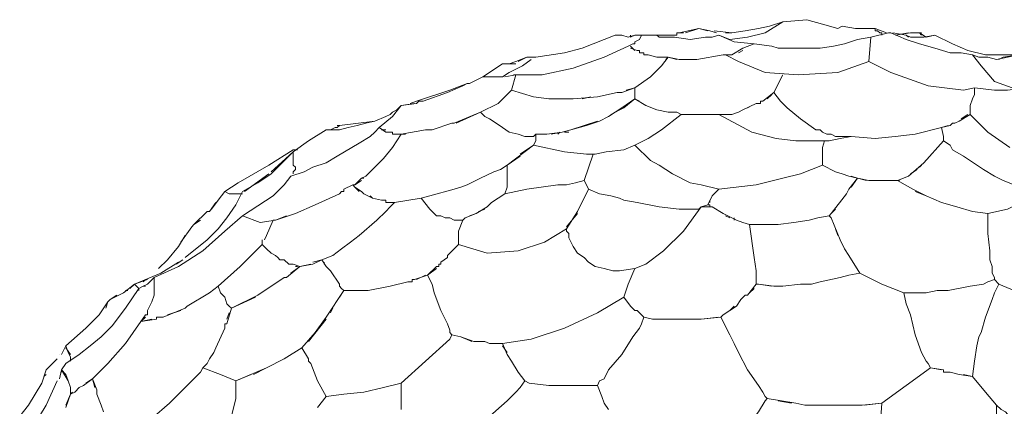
# Model space of a CAD drawing. Header units: inches. Extents: x 196 to 410, y 295 to 508.
# Tile 18 of 19: x 317 to 370, y 486 to 507. Entities that reach past the tile are written whole.
import ezdxf

# ---------------------------------------------------------------- set-up
doc = ezdxf.new("R2010")
doc.units = ezdxf.units.IN
doc.header["$MEASUREMENT"] = 0
doc.layers.add('Livello 1', color=7, linetype='Continuous')

# ---------------------------------------------------------------- blocks, each defined once
blk = doc.blocks.new('block 2')
at = {"layer": 'Livello 1', "color": 7, "lineweight": 9, "true_color": 0xffffff}
for points in [[(358.419, 507.32), (359.74, 507.44)], [(359.74, 507.44), (358.419, 507.32)], [(361.419, 506.96), (360.58, 507.2), (359.74, 507.44)], [(353.86, 506.96), (352.78, 506.721)], [(353.14, 506.721), (353.86, 506.96), (354.46, 506.841)], [(354.339, 506.841), (353.86, 506.96)], [(358.419, 507.32), (357.46, 506.721), (356.499, 506.48), (355.54, 506.36), (354.94, 506.601), (355.78, 506.24), (356.86, 506.12)], [(358.419, 507.32), (357.7, 507.08), (357.099, 506.96), (356.38, 506.841), (355.66, 506.721)], [(361.66, 507.08), (361.419, 506.96)], [(361.66, 507.08), (362.38, 506.96), (363.46, 506.96)], [(363.46, 506.96), (364.06, 506.721)], [(363.46, 506.96), (363.46, 506.96)], [(363.46, 506.96), (363.46, 506.841), (363.58, 506.841), (363.7, 506.721)], [(344.98, 505.4), (346.54, 505.641), (347.499, 505.881), (349.3, 506.601)], [(350.74, 506.601), (350.38, 506.601), (350.02, 506.48), (349.66, 506.601), (349.3, 506.601)], [(349.3, 506.601), (349.3, 506.601)], [(349.3, 506.601), (349.3, 506.601)], [(349.3, 506.601), (349.3, 506.601)], [(350.14, 506.48), (350.14, 506.601)], [(350.38, 506.601), (350.14, 506.48)], [(350.38, 506.601), (350.62, 506.601)], [(350.38, 506.24), (350.62, 506.36), (350.74, 506.601)], [(350.74, 506.601), (350.62, 506.36)], [(350.74, 506.601), (350.74, 506.601)], [(350.74, 506.601), (350.74, 506.601)], [(350.74, 506.601), (350.74, 506.601)], [(350.74, 506.601), (350.98, 506.601)], [(350.98, 506.601), (351.58, 506.601), (351.7, 506.48)], [(351.46, 506.601), (351.7, 506.601)], [(352.66, 506.721), (352.66, 506.601), (351.7, 506.601)], [(354.94, 506.601), (354.58, 506.48), (354.22, 506.48), (353.38, 506.36), (352.54, 506.48), (352.179, 506.48), (351.7, 506.48)], [(351.7, 506.601), (352.179, 506.601), (352.66, 506.601)], [(352.66, 506.721), (353.02, 506.721)], [(354.82, 506.721), (354.46, 506.841)], [(354.46, 506.841), (354.46, 506.841)], [(354.46, 506.841), (354.46, 506.841)], [(354.7, 506.841), (355.66, 506.721)], [(354.94, 506.601), (354.94, 506.601)], [(355.66, 506.721), (355.3, 506.721)], [(363.22, 506.48), (362.499, 506.36), (361.78, 506.12), (361.179, 506), (360.46, 505.881), (359.14, 505.881), (358.78, 505.881), (358.419, 505.881), (358.179, 505.881), (357.82, 506)], [(363.099, 505.16), (363.22, 506.48), (364.179, 506.721), (364.3, 506.721)], [(364.179, 506.721), (363.22, 506.48)], [(363.46, 506.841), (363.46, 506.841)], [(363.7, 506.721), (363.58, 506.841)], [(363.58, 506.841), (363.58, 506.841)], [(363.7, 506.721), (363.7, 506.721)], [(363.7, 506.721), (363.7, 506.721)], [(363.7, 506.721), (363.7, 506.721)], [(363.7, 506.721), (363.82, 506.721)], [(363.7, 506.721), (363.82, 506.721)], [(363.82, 506.601), (363.82, 506.721)], [(367.66, 505.641), (367.54, 505.641), (366.7, 505.881), (365.86, 506.12), (365.14, 506.36), (364.3, 506.721)], [(364.419, 506.721), (365.14, 506.601), (365.38, 506.48)], [(365.259, 506.721), (364.54, 506.601), (365.38, 506.721)], [(365.259, 506.48), (365.14, 506.601)], [(365.98, 506.721), (365.86, 506.721), (365.38, 506.721)], [(365.86, 506.48), (365.38, 506.48)], [(365.98, 506.601), (365.86, 506.721)], [(365.86, 506.721), (366.22, 506.48)], [(365.86, 506.48), (365.86, 506.48)], [(365.86, 506.48), (365.98, 506.48), (366.1, 506.48)], [(365.86, 506.48), (365.86, 506.48)], [(365.98, 506.721), (365.98, 506.721)], [(365.98, 506.48), (365.98, 506.48)], [(366.7, 506.601), (366.1, 506.48)], [(366.1, 506.48), (366.1, 506.48)], [(366.1, 506.48), (366.1, 506.48)], [(366.22, 506.48), (366.7, 506.601)], [(367.66, 506.12), (366.7, 506.601)], [(343.9, 504.44), (345.339, 504.44), (347.02, 504.801), (348.7, 505.4), (350.02, 506)], [(350.02, 506), (350.259, 506.12), (350.38, 506.12)], [(350.38, 505.761), (350.14, 506)], [(350.14, 505.881), (350.499, 505.761), (350.62, 505.761)], [(350.38, 506.24), (350.38, 506.12)], [(355.66, 505.521), (356.259, 505.881)], [(356.86, 506.12), (356.259, 505.881)], [(357.82, 506), (356.86, 506.12)], [(356.86, 506.12), (357.82, 506)], [(367.66, 506.12), (368.499, 505.761)], [(344.499, 505.4), (343.9, 505.16)], [(344.02, 505.16), (344.499, 505.4)], [(344.74, 505.28), (344.259, 504.92)], [(344.499, 505.4), (344.98, 505.4)], [(350.499, 505.761), (350.499, 505.761)], [(350.86, 505.641), (350.62, 505.641), (350.62, 505.761)], [(350.62, 505.641), (350.62, 505.641)], [(350.86, 505.641), (350.86, 505.521), (350.98, 505.521)], [(350.86, 505.521), (350.86, 505.521)], [(350.98, 505.521), (351.099, 505.521), (351.58, 505.4)], [(350.98, 505.521), (350.98, 505.521)], [(350.98, 505.521), (350.98, 505.521)], [(350.98, 505.521), (350.98, 505.521)], [(351.58, 505.4), (351.099, 505.521)], [(352.66, 505.28), (352.179, 505.4), (351.58, 505.4)], [(351.82, 504.92), (352.179, 505.4)], [(352.06, 505.28), (352.179, 505.4), (352.78, 505.28), (353.38, 505.28)], [(353.38, 505.28), (352.78, 505.28)], [(353.38, 505.28), (353.74, 505.28)], [(353.74, 505.28), (355.179, 505.521)], [(355.179, 505.521), (355.3, 505.521)], [(355.66, 505.521), (355.3, 505.521), (356.02, 505.16), (357.46, 504.561), (359.259, 504.44), (361.419, 504.561), (363.099, 505.16)], [(356.259, 505.761), (356.02, 505.641)], [(368.02, 505.641), (367.66, 505.641)], [(368.14, 505.641), (368.02, 505.641)], [(368.74, 505.521), (368.14, 505.641)], [(368.499, 505.761), (369.46, 505.521)], [(368.86, 503.721), (369.94, 503.601), (370.66, 503.601), (371.62, 503.721), (370.9, 503.721), (369.94, 504.08), (369.22, 504.92), (368.74, 505.521), (369.1, 505.4)], [(370.06, 505.28), (369.58, 505.4), (369.1, 505.4)], [(369.46, 505.521), (370.179, 505.521)], [(370.06, 505.28), (370.66, 505.4), (371.259, 505.521)], [(370.3, 505.521), (371.259, 505.521), (370.419, 505.4), (370.179, 505.28)], [(370.179, 505.521), (370.3, 505.521)], [(370.419, 505.4), (370.419, 505.4)], [(370.419, 505.28), (370.419, 505.28)], [(342.099, 504.32), (343.179, 505.04)], [(344.259, 504.92), (343.54, 504.561), (343.179, 504.32), (342.7, 504.32)], [(343.9, 505.04), (343.179, 505.04)], [(343.54, 505.04), (343.9, 505.16)], [(344.259, 504.92), (344.259, 504.92)], [(350.38, 503.721), (351.22, 504.32), (351.82, 504.92)], [(363.099, 505.16), (364.3, 504.561), (366.339, 503.841), (368.259, 503.601), (368.86, 503.721)], [(342.099, 504.32), (341.38, 503.96)], [(342.099, 504.32), (343.179, 504.32)], [(343.179, 504.32), (343.179, 504.32)], [(343.3, 504.32), (343.9, 504.44)], [(343.66, 503.601), (343.9, 504.44)], [(343.9, 504.44), (343.78, 504.44)], [(357.94, 503.48), (358.419, 504.44)], [(338.499, 503), (340.3, 503.601), (341.259, 503.96)], [(340.179, 503.48), (341.02, 503.841)], [(341.259, 503.96), (341.02, 503.841)], [(341.259, 503.96), (341.38, 503.96)], [(341.38, 503.96), (341.38, 503.96)], [(341.38, 503.96), (341.38, 503.96)], [(350.38, 503.721), (349.66, 503.48)], [(349.9, 503.601), (350.38, 503.721)], [(350.62, 503), (350.38, 503.12), (350.38, 503.721)], [(368.86, 503.721), (368.86, 503.36)], [(340.179, 503.48), (338.86, 503)], [(341.98, 502.4), (342.94, 502.881), (343.66, 503.601)], [(343.66, 503.601), (344.86, 503.24), (345.7, 503.12)], [(345.7, 503.12), (346.419, 503.12)], [(346.78, 503.12), (346.66, 503.12), (346.54, 503.12), (346.419, 503.12)], [(346.54, 503.12), (346.54, 503.12)], [(346.66, 503.12), (346.66, 503.12)], [(346.78, 503.12), (347.02, 503.12)], [(348.339, 503.24), (347.02, 503.12)], [(347.499, 503.12), (347.98, 503.24)], [(348.339, 503.24), (349.419, 503.48)], [(350.38, 503.12), (349.66, 502.641), (348.94, 502.16)], [(349.06, 502.28), (349.78, 502.641), (350.38, 503.12), (350.98, 502.761), (351.58, 502.521), (352.179, 502.4), (352.66, 502.4)], [(349.419, 503.48), (349.419, 503.48)], [(349.54, 503.48), (349.419, 503.48)], [(349.419, 503.48), (349.419, 503.48)], [(349.54, 503.48), (349.54, 503.48)], [(349.54, 503.48), (349.66, 503.48)], [(349.54, 503.48), (349.54, 503.48)], [(357.94, 503.48), (357.339, 503)], [(357.58, 503.12), (357.82, 503.36)], [(357.94, 503.48), (358.3, 503), (358.66, 502.641), (359.38, 502.04), (360.22, 501.44), (360.46, 501.44), (360.58, 501.32), (360.82, 501.2), (361.06, 501.2)], [(368.74, 503.12), (368.62, 502.761)], [(368.74, 503.12), (368.86, 503.36)], [(337.66, 502.761), (337.419, 502.521), (337.179, 502.4), (337.06, 502.28), (336.82, 502.16), (336.22, 501.92), (335.74, 501.801), (335.259, 501.681), (334.78, 501.561), (334.3, 501.44), (333.7, 501.44)], [(336.46, 501.561), (337.179, 502.16), (337.66, 502.761), (338.499, 502.881)], [(338.38, 502.881), (337.66, 502.761)], [(338.499, 503), (338.14, 502.881)], [(338.62, 503), (338.499, 502.881)], [(338.74, 503), (338.62, 503)], [(338.62, 503), (338.62, 503)], [(338.74, 503), (338.74, 503)], [(338.74, 503), (338.86, 503)], [(338.74, 503), (338.74, 503)], [(356.259, 502.521), (356.98, 502.881)], [(356.74, 502.761), (356.499, 502.641)], [(357.099, 502.881), (356.98, 502.881)], [(357.099, 502.881), (357.22, 502.881), (357.22, 503), (357.339, 503)], [(357.099, 502.881), (357.099, 502.881)], [(357.099, 502.881), (357.099, 502.881)], [(357.22, 503), (357.22, 503)], [(357.22, 502.881), (357.22, 502.881)], [(357.339, 503), (357.339, 503)], [(357.339, 503), (357.339, 503)], [(368.62, 502.521), (368.62, 502.641), (368.62, 502.761)], [(368.62, 502.641), (368.62, 502.641)], [(340.54, 501.801), (341.98, 502.4)], [(341.98, 502.4), (340.66, 501.801)], [(345.58, 501.2), (344.98, 501.2), (344.86, 501.08), (344.62, 501.08), (344.499, 501.08), (344.38, 501.08), (344.02, 501.2), (343.54, 501.32), (343.179, 501.561), (342.82, 501.801), (342.46, 502.04), (342.22, 502.16), (341.98, 502.4)], [(344.98, 500.841), (344.86, 500.601), (346.54, 500.24), (347.74, 500.12), (348.22, 500.12), (348.82, 500.24), (349.78, 500.36), (350.38, 500.601), (351.099, 500.96), (351.82, 501.44), (352.9, 502.28)], [(348.46, 501.92), (348.94, 502.16)], [(352.66, 502.4), (352.9, 502.28)], [(352.9, 502.28), (353.38, 502.28)], [(353.38, 502.28), (354.7, 502.28)], [(354.7, 502.28), (354.94, 502.28)], [(354.94, 502.28), (355.419, 502.28)], [(354.94, 502.28), (356.74, 501.32), (358.06, 500.96), (359.14, 500.841), (360.7, 500.841)], [(355.54, 502.28), (355.419, 502.28)], [(355.54, 502.28), (355.66, 502.28), (356.02, 502.4)], [(356.259, 502.521), (356.02, 502.4)], [(368.62, 502.521), (368.62, 502.28), (368.02, 501.92)], [(368.14, 502.04), (368.499, 502.28)], [(368.62, 502.521), (368.62, 502.521)], [(368.62, 502.521), (368.62, 502.521)], [(370.78, 500.48), (369.58, 501.32), (368.62, 502.28)], [(331.66, 498.92), (332.38, 499.16), (332.86, 499.4), (333.58, 499.641), (334.179, 500), (335.38, 500.721), (335.98, 501.08), (336.22, 501.32), (336.46, 501.561)], [(333.82, 501.44), (334.06, 501.561)], [(334.06, 501.561), (333.82, 501.44)], [(334.06, 501.561), (334.06, 501.561)], [(334.06, 501.561), (334.179, 501.561)], [(334.06, 501.561), (334.06, 501.561)], [(334.179, 501.681), (334.3, 501.681)], [(334.3, 501.681), (334.179, 501.561)], [(334.3, 501.681), (336.22, 501.92)], [(336.46, 501.561), (336.82, 501.32), (336.94, 501.32)], [(339.339, 501.44), (340.419, 501.801)], [(340.54, 501.801), (340.419, 501.801)], [(346.9, 501.44), (348.339, 501.92)], [(348.46, 501.92), (347.74, 501.681), (346.9, 501.44)], [(362.14, 501.08), (363.46, 500.96), (364.54, 501.08), (365.62, 501.2), (367.06, 501.561)], [(367.419, 501.681), (367.06, 501.561)], [(367.06, 501.561), (367.54, 501.681)], [(367.06, 501.561), (367.179, 501.08)], [(367.179, 500.841), (367.179, 501.08), (367.06, 501.561)], [(367.66, 501.801), (367.54, 501.681)], [(367.54, 501.681), (367.54, 501.681)], [(367.54, 501.681), (367.54, 501.681)], [(367.66, 501.801), (367.78, 501.801), (368.02, 501.92)], [(367.66, 501.801), (367.66, 501.801)], [(367.66, 501.801), (367.66, 501.801)], [(367.66, 501.801), (367.66, 501.801)], [(367.66, 501.801), (367.66, 501.801)], [(367.78, 501.801), (367.78, 501.801)], [(368.02, 501.92), (368.02, 501.92)], [(368.02, 501.92), (368.02, 501.92)], [(333.58, 501.44), (332.62, 500.841), (331.78, 500.24), (330.58, 499.04)], [(333.7, 501.44), (333.58, 501.44)], [(333.7, 501.44), (333.7, 501.44)], [(335.74, 498.92), (335.98, 499.16), (336.22, 499.4), (336.7, 499.881), (337.179, 500.48), (337.419, 500.841), (337.66, 501.2)], [(336.82, 501.44), (336.58, 501.44)], [(336.82, 501.32), (336.82, 501.32)], [(336.94, 501.32), (336.94, 501.32)], [(336.94, 501.32), (336.94, 501.32)], [(336.94, 501.32), (336.94, 501.32)], [(336.94, 501.32), (336.94, 501.32)], [(336.94, 501.32), (336.94, 501.32)], [(336.94, 501.32), (336.94, 501.32)], [(337.179, 501.2), (337.179, 501.32), (337.06, 501.32), (336.94, 501.32)], [(337.06, 501.32), (337.06, 501.32)], [(337.179, 501.32), (337.179, 501.32)], [(337.179, 501.2), (337.3, 501.2)], [(337.179, 501.2), (337.179, 501.2)], [(337.179, 501.2), (337.179, 501.2)], [(337.179, 501.2), (337.179, 501.2)], [(337.179, 501.2), (337.179, 501.2)], [(337.3, 501.2), (337.54, 501.2)], [(337.3, 501.2), (337.3, 501.2)], [(337.3, 501.2), (337.3, 501.2)], [(337.3, 501.2), (337.3, 501.2)], [(337.3, 501.2), (337.3, 501.2)], [(337.3, 501.2), (337.3, 501.2)], [(337.9, 501.2), (337.66, 501.2), (337.419, 501.2)], [(337.66, 501.2), (338.98, 501.44)], [(338.98, 501.44), (339.339, 501.44)], [(344.62, 501.08), (344.74, 501.08)], [(344.98, 501.2), (344.98, 500.96)], [(344.98, 500.841), (344.98, 500.96), (344.98, 501.08)], [(345.58, 501.2), (346.419, 501.32)], [(346.9, 501.44), (346.419, 501.32), (345.82, 501.2)], [(346.179, 501.2), (346.3, 501.32)], [(346.54, 501.32), (346.78, 501.32)], [(360.94, 500.841), (361.54, 500.96), (362.14, 501.08)], [(361.54, 501.08), (361.3, 501.08), (361.06, 501.2)], [(361.06, 501.2), (361.3, 501.08)], [(361.54, 501.08), (361.78, 501.08)], [(362.14, 501.08), (361.78, 501.08)], [(361.9, 501.08), (362.14, 501.08)], [(343.419, 499.521), (344.86, 500.601)], [(344.86, 500.601), (344.14, 500.12)], [(350.38, 500.601), (351.22, 499.761), (351.7, 499.521), (352.419, 499.04), (353.38, 498.561), (353.98, 498.44), (354.94, 498.2)], [(360.7, 500.841), (360.58, 500.48)], [(360.58, 500.12), (360.58, 500.36), (360.58, 500.48)], [(360.94, 500.841), (360.7, 500.841)], [(360.94, 500.841), (360.94, 500.841)], [(366.1, 499.641), (367.179, 500.841), (367.54, 500.601), (367.66, 500.36), (368.259, 500), (369.339, 499.28), (369.94, 498.92), (370.419, 498.681), (371.02, 498.44), (371.62, 498.2)], [(367.179, 500.96), (367.179, 500.841)], [(328.78, 498.561), (330.46, 499.521), (331.78, 500.36)], [(330.58, 499.16), (331.78, 500.24), (331.78, 500)], [(331.78, 500.36), (332.02, 500.36)], [(331.78, 499.761), (331.78, 500), (331.78, 500.24)], [(344.14, 500), (343.419, 499.521)], [(347.62, 498.681), (348.099, 500.12)], [(350.74, 500.12), (350.74, 500.12)], [(360.58, 500.36), (360.58, 500.36)], [(360.58, 500.12), (360.58, 500.12)], [(360.58, 500.12), (360.58, 500)], [(360.58, 500.12), (360.58, 500.12)], [(360.58, 499.521), (360.58, 500)], [(331.78, 499.761), (331.78, 499.521)], [(331.9, 499.4), (331.78, 499.521)], [(331.9, 499.4), (331.9, 499.28), (331.78, 499.16)], [(339.22, 497.841), (340.54, 498.2), (340.9, 498.32), (341.259, 498.44), (341.98, 498.801), (342.7, 499.16), (343.06, 499.28), (343.419, 499.521), (343.419, 498.801), (343.419, 498.32), (343.3, 497.96), (342.58, 497.48)], [(354.94, 498.2), (356.98, 498.44), (358.419, 498.801), (359.38, 499.04), (360.58, 499.521)], [(360.58, 499.521), (361.3, 499.16)], [(366.1, 499.641), (365.259, 498.92)], [(365.86, 499.4), (365.98, 499.521)], [(324.22, 493.4), (325.54, 494), (326.86, 494.841), (328.06, 495.92), (329.02, 496.761), (330.7, 497.841), (331.3, 498.44), (331.66, 498.92)], [(325.9, 494.48), (327.099, 495.44), (327.7, 496.04), (328.179, 496.641), (328.66, 497.36), (329.02, 498.08), (329.86, 498.561), (330.58, 499.04)], [(330.46, 499.04), (329.14, 498.08)], [(331.78, 499.16), (331.78, 499.16)], [(331.78, 499.16), (331.78, 499.04)], [(331.78, 499.16), (331.78, 499.16)], [(331.78, 499.16), (331.78, 499.16)], [(331.78, 499.04), (331.78, 499.04)], [(331.78, 499.04), (331.78, 499.04)], [(331.78, 499.04), (331.78, 499.04)], [(331.78, 499.04), (331.78, 499.04)], [(331.78, 499.04), (331.78, 499.04)], [(331.78, 499.04), (331.78, 499.04)], [(331.78, 499.04), (331.78, 499.04)], [(331.78, 499.04), (331.78, 499.04)], [(331.78, 499.04), (331.78, 499.04)], [(331.9, 499.28), (331.9, 499.28)], [(336.099, 499.28), (335.74, 498.92), (335.499, 498.801)], [(361.3, 499.16), (361.3, 499.16)], [(361.3, 499.16), (361.3, 499.16)], [(361.66, 499.04), (361.3, 499.16)], [(361.66, 499.04), (362.02, 498.92)], [(362.14, 498.92), (362.499, 498.801), (362.02, 498.2)], [(362.98, 498.681), (362.499, 498.801), (362.02, 498.92)], [(364.66, 498.681), (365.259, 498.92)], [(365.38, 499.04), (365.74, 499.28)], [(329.02, 497.96), (328.78, 497.96), (328.54, 497.96), (328.3, 497.96), (328.06, 498.08), (328.78, 498.561)], [(334.54, 498.2), (335.02, 498.44)], [(335.14, 498.32), (335.02, 498.44), (335.14, 498.44)], [(335.14, 498.44), (335.499, 498.801), (335.62, 498.801)], [(335.499, 498.681), (335.14, 498.44)], [(335.14, 498.32), (335.499, 498.08)], [(335.38, 498.08), (335.14, 498.32)], [(343.3, 497.96), (343.9, 498.08), (344.499, 498.2), (346.179, 498.44), (346.66, 498.44), (347.14, 498.561), (347.62, 498.681)], [(347.74, 498.44), (347.62, 498.681)], [(347.86, 498.2), (347.74, 498.44)], [(362.14, 498.32), (362.499, 498.801)], [(362.499, 498.801), (362.499, 498.801)], [(362.499, 498.801), (362.499, 498.801)], [(362.499, 498.801), (363.099, 498.681)], [(362.499, 498.801), (362.499, 498.801)], [(362.499, 498.801), (362.499, 498.801)], [(363.46, 498.681), (363.339, 498.681), (363.22, 498.681), (363.099, 498.681)], [(363.22, 498.681), (363.22, 498.681)], [(363.339, 498.681), (363.339, 498.681)], [(363.46, 498.681), (363.94, 498.681), (364.06, 498.681), (364.66, 498.681), (365.499, 498.2)], [(363.94, 498.681), (363.94, 498.681)], [(364.78, 498.681), (364.66, 498.681), (364.06, 498.681)], [(328.06, 498.08), (327.7, 497.601), (327.339, 497.12)], [(327.7, 497.601), (328.06, 498.08)], [(328.06, 498.08), (328.06, 498.08)], [(329.02, 497.96), (329.02, 497.96)], [(330.7, 496.521), (330.82, 496.521), (331.9, 496.881), (332.98, 497.36), (334.3, 497.96)], [(334.54, 498.2), (334.54, 498.08), (334.419, 498.08), (334.3, 497.96)], [(334.419, 498.08), (334.419, 498.08)], [(334.54, 498.08), (334.54, 498.08)], [(335.499, 498.08), (335.499, 498.08)], [(335.499, 498.08), (335.499, 498.08)], [(335.62, 497.96), (335.499, 498.08)], [(335.62, 497.96), (335.62, 497.96)], [(335.62, 497.96), (335.62, 497.96)], [(335.62, 497.96), (335.62, 497.96)], [(336.58, 497.601), (336.099, 497.721), (335.62, 497.96)], [(335.98, 497.841), (336.099, 497.721)], [(339.22, 497.12), (338.74, 497.721), (339.22, 497.841)], [(340.54, 498.2), (340.54, 498.2)], [(347.86, 498.2), (347.259, 497)], [(347.86, 498.2), (348.46, 497.96)], [(349.06, 497.841), (348.46, 497.96)], [(349.06, 497.841), (349.54, 497.721), (349.78, 497.601), (350.499, 497.48), (351.7, 497.24), (352.78, 497.12), (353.38, 497.12), (353.62, 497.12), (353.86, 497.12)], [(354.58, 497.841), (354.339, 497.36)], [(354.94, 498.2), (354.58, 497.841)], [(361.06, 496.881), (361.9, 497.96), (362.02, 498.2)], [(361.9, 497.96), (361.9, 497.96)], [(366.22, 497.841), (365.499, 498.2)], [(365.62, 498.08), (366.22, 497.841)], [(369.58, 496.881), (368.74, 497), (367.9, 497.24), (367.06, 497.48), (366.22, 497.841)], [(327.22, 497), (327.58, 497.48)], [(332.98, 497.36), (332.98, 497.36)], [(333.339, 494.36), (333.94, 494.601), (334.419, 494.96), (334.9, 495.32), (335.38, 495.681), (336.339, 496.521), (336.82, 497), (337.06, 497.24), (337.3, 497.48)], [(336.58, 497.601), (336.82, 497.601)], [(336.82, 497.48), (336.82, 497.601)], [(336.82, 497.48), (336.94, 497.48), (337.3, 497.48)], [(336.82, 497.48), (336.82, 497.48)], [(336.82, 497.48), (336.82, 497.48)], [(337.3, 497.48), (336.94, 497.48)], [(337.3, 497.48), (338.74, 497.721)], [(342.339, 497.24), (341.74, 496.881), (341.38, 496.761)], [(342.339, 497.24), (342.58, 497.48)], [(354.339, 497.36), (353.98, 497.24), (353.02, 495.92), (351.94, 494.841), (350.98, 494.12), (350.38, 493.881)], [(353.98, 497.24), (353.86, 497.12)], [(353.98, 497.24), (354.58, 497.24)], [(354.339, 497.36), (354.339, 497.36)], [(354.339, 497.36), (354.46, 497.36), (354.46, 497.24)], [(354.339, 497.36), (354.339, 497.36)], [(354.46, 497.601), (354.46, 497.48)], [(354.46, 497.24), (354.46, 497.24)], [(354.46, 497.24), (354.58, 497.24)], [(354.58, 497.24), (355.179, 496.881)], [(369.58, 496.881), (370.66, 497.12), (371.62, 497.601), (372.46, 496.881)], [(326.38, 496.28), (327.099, 497)], [(327.22, 497), (327.099, 497)], [(330.82, 496.521), (329.98, 496.4), (329.02, 496.761)], [(331.419, 496.761), (330.82, 496.521)], [(341.02, 496.521), (340.66, 496.521), (340.54, 496.521), (340.3, 496.641), (340.06, 496.641), (339.82, 496.761), (339.58, 496.761), (339.46, 496.881), (339.22, 497.12)], [(341.02, 496.521), (341.14, 496.641), (341.74, 496.881)], [(341.86, 497), (342.22, 497.12)], [(349.179, 493.761), (348.7, 493.881), (348.22, 494), (347.86, 494.24), (347.62, 494.48), (347.259, 494.721), (347.02, 495.08), (346.78, 495.561), (346.78, 495.801), (346.66, 495.92), (346.66, 496.04), (347.259, 497)], [(347.259, 496.881), (346.66, 496.16)], [(355.179, 496.881), (355.66, 496.641)], [(355.3, 496.761), (355.54, 496.641)], [(359.86, 496.521), (360.339, 496.641), (360.94, 496.761)], [(360.94, 496.761), (360.339, 496.641)], [(361.06, 496.641), (360.94, 496.761), (361.06, 496.881)], [(361.3, 497.12), (361.06, 496.881)], [(370.179, 493.04), (369.94, 493.28), (369.94, 493.4), (369.82, 493.641), (369.82, 494), (369.7, 494.36), (369.7, 494.841), (369.58, 495.801), (369.58, 496.28), (369.58, 496.521), (369.58, 496.881)], [(326.259, 496.16), (325.66, 495.32)], [(326.259, 496.16), (326.38, 496.28)], [(326.74, 496.521), (326.38, 496.28)], [(330.339, 495.681), (330.7, 496.521)], [(330.7, 496.521), (330.82, 496.521)], [(330.82, 496.521), (330.82, 496.521)], [(340.78, 495.2), (340.78, 495.92), (341.02, 496.521)], [(341.02, 496.521), (341.02, 496.521)], [(341.02, 496.521), (341.02, 496.521)], [(341.14, 496.641), (341.14, 496.641)], [(355.66, 496.641), (355.9, 496.521)], [(355.78, 496.641), (355.78, 496.521)], [(355.9, 496.521), (356.259, 496.4), (356.62, 496.28)], [(356.259, 496.4), (356.62, 496.28)], [(356.62, 496.28), (357.099, 496.28)], [(356.98, 493.04), (356.98, 493.4), (356.98, 493.761), (356.86, 494.48), (356.62, 496.28)], [(357.099, 496.28), (357.22, 496.28)], [(357.7, 496.28), (357.22, 496.28)], [(357.22, 496.28), (357.82, 496.28), (358.06, 496.28)], [(358.179, 496.28), (357.82, 496.28)], [(358.179, 496.28), (359.02, 496.4)], [(359.86, 496.521), (359.02, 496.4)], [(361.06, 496.641), (361.54, 495.44)], [(325.54, 495.08), (325.9, 495.681)], [(330.339, 495.681), (330.22, 495.44)], [(340.78, 495.2), (342.339, 494.721), (344.02, 494.841), (345.46, 495.32), (346.66, 496.04)], [(361.419, 495.681), (361.3, 496.04)], [(325.54, 495.08), (324.94, 494.36)], [(327.7, 492.92), (328.9, 494), (330.099, 495.2)], [(330.099, 495.44), (330.099, 495.2)], [(330.099, 495.2), (330.099, 495.44)], [(330.099, 495.2), (330.339, 494.96)], [(340.78, 495.2), (340.179, 494.601), (340.179, 494.48)], [(361.78, 494.96), (361.54, 495.44)], [(330.58, 494.721), (330.339, 494.96)], [(330.58, 494.721), (330.82, 494.601)], [(330.94, 494.48), (330.82, 494.601)], [(340.179, 494.601), (340.179, 494.601)], [(361.78, 494.96), (362.02, 494.601)], [(365.02, 492.561), (363.82, 493.04), (362.62, 493.641), (362.02, 494.601)], [(324.46, 493.881), (324.94, 494.36)], [(325.54, 494.24), (324.58, 493.641)], [(325.419, 494.12), (325.78, 494.36)], [(330.94, 494.48), (331.06, 494.36)], [(331.3, 494.36), (331.179, 494.36), (331.06, 494.36)], [(331.179, 494.36), (331.179, 494.36)], [(331.3, 494.36), (331.54, 494.12)], [(331.66, 494.12), (331.54, 494.12)], [(331.66, 494.12), (331.66, 494.12)], [(331.66, 494.12), (331.66, 494.12)], [(332.74, 494.12), (332.14, 494), (331.78, 494.12), (331.66, 494.12)], [(331.66, 494.12), (331.66, 494.12)], [(331.66, 494.12), (331.66, 494.12)], [(331.66, 494.12), (331.66, 494.12)], [(331.66, 493.641), (332.14, 494), (332.86, 494.12)], [(331.78, 494.12), (331.78, 494.12)], [(333.339, 494.36), (332.86, 494.12)], [(332.86, 494.24), (333.339, 494.36), (333.58, 494)], [(333.46, 494.12), (333.46, 494.24)], [(339.82, 494.12), (339.7, 494.12)], [(339.7, 494), (339.7, 494.12)], [(339.82, 494.12), (339.82, 494.24), (340.179, 494.48)], [(339.82, 494.24), (339.82, 494.24)], [(339.82, 494.12), (339.82, 494.12)], [(339.82, 494.12), (339.82, 494.12)], [(340.179, 494.48), (340.179, 494.48)], [(340.179, 494.48), (340.179, 494.48)], [(362.259, 494.24), (362.38, 494)], [(323.14, 493.04), (324.58, 493.641)], [(332.14, 494), (331.419, 493.4)], [(331.78, 493.761), (331.78, 493.761)], [(331.9, 494), (332.02, 494)], [(333.82, 493.761), (333.58, 494)], [(333.82, 493.761), (334.3, 493.04), (334.3, 492.92)], [(339.58, 493.881), (339.099, 493.521), (338.38, 493.28), (338.259, 493.28), (338.259, 493.16)], [(338.499, 493.28), (338.98, 493.521)], [(339.099, 493.521), (339.58, 494)], [(340.419, 490.28), (340.3, 490.4), (340.3, 490.521), (340.179, 490.881), (339.82, 491.601), (339.46, 492.561), (339.339, 493.04), (339.099, 493.521)], [(339.7, 494), (339.58, 494)], [(339.7, 494), (339.7, 494)], [(339.7, 494), (339.7, 494)], [(349.54, 493.761), (349.179, 493.761)], [(350.38, 493.881), (349.54, 493.761)], [(349.78, 492.32), (350.02, 493.04), (350.38, 493.881)], [(361.54, 493.4), (362.02, 493.521), (362.62, 493.641)], [(362.62, 493.641), (362.02, 493.521)], [(362.499, 493.881), (362.499, 493.881)], [(323.14, 493.04), (322.54, 492.561), (321.82, 492.2)], [(322.9, 492.801), (323.14, 493.04)], [(323.86, 493.28), (323.14, 493.04)], [(323.14, 493.04), (323.259, 492.92)], [(323.86, 493.04), (323.62, 492.92), (323.38, 492.801), (323.259, 492.92)], [(323.62, 493.16), (323.74, 493.28)], [(323.74, 493.28), (323.74, 493.28)], [(323.74, 493.28), (323.74, 493.28)], [(323.86, 493.04), (323.98, 493.16), (324.22, 493.4)], [(323.86, 493.04), (323.86, 493.04)], [(323.86, 493.04), (323.86, 493.04)], [(324.22, 493.4), (323.98, 493.16)], [(324.22, 493.4), (324.22, 493.4)], [(324.22, 493.4), (324.22, 493.4)], [(324.22, 493.4), (324.22, 493.4)], [(324.22, 493.4), (324.22, 492.44)], [(328.419, 491.721), (329.86, 492.44), (331.3, 493.4)], [(330.94, 493.16), (329.86, 492.44)], [(331.3, 493.4), (331.3, 493.4)], [(331.3, 493.4), (331.3, 493.4)], [(331.3, 493.4), (331.419, 493.4)], [(331.3, 493.4), (331.3, 493.4)], [(334.3, 493.04), (334.3, 493.04)], [(337.06, 492.92), (338.02, 493.16)], [(338.14, 493.16), (338.02, 493.16)], [(338.14, 493.16), (338.14, 493.16)], [(338.14, 493.16), (338.259, 493.16)], [(338.14, 493.16), (338.14, 493.16)], [(338.259, 493.28), (338.259, 493.28)], [(338.38, 493.28), (338.38, 493.28)], [(356.98, 493.04), (356.499, 492.44), (356.38, 492.44)], [(357.099, 493.04), (356.98, 493.04)], [(357.099, 493.04), (357.94, 492.92)], [(357.82, 492.92), (357.099, 493.04)], [(358.419, 492.92), (359.38, 493.04)], [(359.98, 493.04), (359.38, 493.04)], [(359.98, 493.04), (360.46, 493.16)], [(361.54, 493.4), (360.46, 493.16)], [(365.02, 492.561), (365.62, 492.561), (366.22, 492.561), (366.82, 492.681), (367.419, 492.681), (368.62, 492.92), (369.339, 493.04), (369.58, 493.16), (369.94, 493.28)], [(368.98, 489.681), (369.1, 490.16), (369.22, 490.4), (369.46, 491.24), (369.82, 492.2), (369.94, 492.561), (370.179, 493.04)], [(370.179, 493.04), (371.62, 492.44)], [(321.82, 492.2), (322.179, 492.44)], [(323.38, 492.681), (323.38, 492.801), (322.66, 491.721), (321.94, 490.761)], [(322.66, 492.681), (322.78, 492.681)], [(323.38, 492.801), (323.62, 492.92), (323.74, 492.92)], [(324.099, 492.08), (324.22, 492.44)], [(324.22, 492.561), (324.22, 492.92)], [(324.22, 492.801), (324.22, 492.801)], [(324.22, 492.801), (324.22, 492.801)], [(326.02, 491.841), (327.22, 492.561), (327.7, 492.92), (327.82, 492.561)], [(327.7, 492.92), (327.22, 492.561)], [(328.06, 492.32), (327.82, 492.561)], [(334.3, 492.92), (334.419, 492.801), (334.54, 492.681), (333.58, 491.24)], [(334.3, 492.92), (334.3, 492.92)], [(334.3, 492.92), (334.3, 492.92)], [(334.3, 492.92), (334.3, 492.92)], [(334.3, 492.32), (334.54, 492.681), (335.499, 492.681), (335.62, 492.681)], [(335.259, 492.681), (334.54, 492.681), (334.419, 492.801)], [(335.499, 492.681), (335.499, 492.681)], [(335.62, 492.681), (335.62, 492.681)], [(335.74, 492.681), (335.62, 492.681)], [(335.62, 492.681), (335.62, 492.681)], [(335.74, 492.681), (335.86, 492.681)], [(337.06, 492.92), (335.86, 492.681)], [(356.14, 492.2), (356.38, 492.44)], [(356.499, 492.44), (356.499, 492.44)], [(356.62, 492.561), (356.86, 492.801)], [(358.419, 492.92), (357.94, 492.92)], [(367.06, 488.36), (366.46, 488.48), (366.339, 488.721), (366.22, 488.841), (365.98, 489.32), (365.62, 490.28), (365.38, 491.36), (365.14, 491.96), (365.02, 492.561)], [(321.22, 491.36), (321.7, 492.08)], [(321.82, 492.2), (321.7, 492.08), (321.58, 491.721)], [(324.099, 492.08), (323.86, 491.601), (323.86, 491.48)], [(328.06, 492.32), (328.179, 491.96), (328.3, 491.841)], [(328.179, 491.96), (328.179, 491.96)], [(329.74, 492.32), (328.419, 491.721), (328.3, 491.841)], [(343.179, 489.801), (344.74, 490.04), (346.54, 490.641), (348.339, 491.48), (349.78, 492.32)], [(349.78, 492.32), (350.14, 491.841)], [(356.14, 492.2), (355.9, 491.841)], [(321.22, 491.36), (320.499, 490.641)], [(323.86, 491.48), (323.86, 491.36), (323.74, 491.36), (323.499, 491), (322.66, 489.801), (321.7, 488.721)], [(323.74, 491.36), (323.74, 491.36)], [(323.86, 491.601), (323.86, 491.601)], [(323.86, 491.48), (323.86, 491.48)], [(323.86, 491.48), (323.86, 491.48)], [(323.86, 491.48), (323.86, 491.48)], [(323.86, 491.36), (323.86, 491.36)], [(326.02, 491.841), (325.9, 491.721), (324.7, 491.24)], [(324.94, 491.36), (325.66, 491.601)], [(325.9, 491.721), (325.9, 491.721)], [(326.02, 491.841), (326.02, 491.841)], [(326.02, 491.841), (326.02, 491.841)], [(328.419, 491.721), (328.179, 490.881), (328.06, 490.881)], [(328.179, 491.12), (328.3, 491.48)], [(328.3, 491.841), (328.3, 491.841)], [(328.3, 491.841), (328.3, 491.841)], [(328.3, 491.841), (328.3, 491.841)], [(328.3, 491.841), (328.3, 491.841)], [(333.82, 491.48), (333.94, 491.721)], [(350.38, 491.601), (350.14, 491.841)], [(350.38, 491.601), (350.499, 491.601), (350.62, 491.48)], [(350.499, 491.601), (350.499, 491.601)], [(350.86, 491.24), (350.62, 491.48)], [(350.74, 491.36), (350.86, 491.24)], [(355.54, 491.601), (355.179, 491.36), (355.06, 491.24)], [(355.78, 491.841), (355.54, 491.601)], [(355.54, 491.601), (355.9, 491.841)], [(320.499, 490.641), (320.86, 491)], [(324.099, 491.12), (323.499, 491), (323.74, 491.24)], [(323.499, 491), (324.339, 491.12)], [(324.339, 491.24), (324.339, 491.12)], [(324.339, 491.24), (324.46, 491.24)], [(324.339, 491.12), (324.339, 491.12)], [(324.339, 491.12), (324.339, 491.12)], [(324.46, 491.24), (324.46, 491.24)], [(324.7, 491.24), (324.58, 491.24), (324.46, 491.24)], [(324.46, 491.24), (324.46, 491.24)], [(324.58, 491.24), (324.58, 491.24)], [(324.7, 491.24), (324.7, 491.24)], [(324.7, 491.24), (324.7, 491.24)], [(324.7, 491.24), (324.7, 491.24)], [(328.06, 490.761), (328.06, 490.881)], [(328.179, 490.881), (328.179, 490.881)], [(332.259, 489.561), (332.98, 490.4), (333.58, 491.24)], [(333.58, 491.12), (332.62, 489.92)], [(348.339, 487.521), (348.46, 487.761), (348.7, 487.881), (348.94, 488.36), (349.66, 489.2), (350.259, 490.16), (350.62, 490.641), (350.74, 490.881), (350.86, 491.24)], [(350.86, 491.24), (351.339, 491.12)], [(352.179, 491.12), (351.7, 491.12), (351.339, 491.12)], [(351.339, 491.12), (351.7, 491.12)], [(352.179, 491.12), (352.9, 491.12)], [(355.06, 491.24), (353.98, 491.12), (352.9, 491.12)], [(353.02, 491.12), (353.98, 491.12), (354.94, 491.24)], [(355.54, 490.28), (355.06, 491.24)], [(319.419, 488.721), (320.14, 489.2), (320.74, 489.681), (321.339, 490.16), (321.94, 490.761)], [(321.94, 490.761), (321.339, 490.16), (320.74, 489.681), (320.14, 489.2), (319.419, 488.721)], [(320.499, 490.641), (319.419, 489.681)], [(327.58, 489.561), (328.06, 490.641), (328.06, 490.761)], [(328.06, 490.761), (328.06, 490.761)], [(328.06, 490.761), (328.06, 490.761)], [(328.06, 490.761), (328.06, 490.761)], [(328.06, 490.641), (328.06, 490.641)], [(340.3, 490.04), (340.419, 490.28), (340.9, 490.16), (341.62, 489.92)], [(357.58, 486.801), (357.46, 486.92), (357.339, 487.16), (357.099, 487.521), (356.499, 488.36), (356.02, 489.32), (355.78, 489.801), (355.54, 490.28)], [(337.66, 487.641), (338.98, 488.841), (340.3, 490.04)], [(341.499, 489.92), (340.9, 490.16)], [(342.22, 489.92), (342.099, 489.92), (341.62, 489.92)], [(342.099, 489.92), (342.099, 489.92)], [(342.22, 489.92), (342.46, 489.801)], [(343.179, 489.801), (342.46, 489.801)], [(342.58, 489.801), (343.179, 489.801), (343.419, 489.2)], [(319.06, 489.2), (319.06, 489.2)], [(319.179, 489.2), (319.419, 489.681), (319.54, 489.32), (319.66, 489.08), (319.66, 488.96), (319.66, 488.841)], [(319.66, 489.2), (319.419, 489.561)], [(327.22, 488.96), (327.46, 489.32)], [(327.58, 489.561), (327.46, 489.32)], [(330.339, 488.48), (331.3, 488.96), (332.259, 489.561), (332.62, 488.96)], [(343.419, 489.32), (343.179, 489.681)], [(343.66, 488.841), (343.419, 489.2)], [(369.46, 487.16), (368.74, 488), (368.86, 488.841), (368.98, 489.681)], [(316.9, 485.841), (317.38, 486.44), (317.74, 487.04), (318.099, 487.641), (318.339, 488.36), (318.94, 488.96)], [(319.419, 488.721), (319.179, 488.36), (319.179, 488.24)], [(319.66, 488.96), (319.66, 488.96)], [(319.66, 488.841), (319.66, 488.841)], [(319.66, 488.841), (319.66, 488.841)], [(319.66, 488.841), (319.66, 488.841)], [(321.7, 488.721), (320.86, 487.881)], [(327.22, 488.96), (327.099, 488.721), (326.86, 488.48)], [(326.86, 488.48), (327.099, 488.721)], [(332.62, 488.841), (332.62, 488.96)], [(332.62, 488.841), (332.74, 488.721), (333.099, 487.761)], [(332.74, 488.721), (332.74, 488.721)], [(343.66, 488.841), (344.02, 488.24)], [(318.22, 488), (318.339, 488.12)], [(319.06, 487.881), (319.179, 488.36), (319.419, 488.12), (319.54, 487.761), (319.66, 487.4), (319.66, 487.16)], [(319.54, 487.761), (319.179, 488.36)], [(323.02, 485), (323.62, 485.36), (324.099, 485.721), (325.06, 486.561), (326.02, 487.521), (326.499, 488), (326.74, 488.24), (326.86, 488.48)], [(326.86, 488.48), (327.82, 488.12), (328.66, 487.761)], [(328.419, 485.841), (328.66, 486.801), (328.66, 487.761), (330.339, 488.48)], [(329.499, 488.12), (328.66, 487.761)], [(330.339, 488.48), (329.62, 488.12)], [(344.38, 487.761), (344.02, 488.24)], [(363.82, 486.561), (365.14, 487.521), (366.46, 488.48), (367.179, 488.36), (367.179, 488.24)], [(367.179, 488.36), (367.179, 488.36)], [(367.54, 488.24), (367.179, 488.24)], [(367.54, 488.24), (368.02, 488.12)], [(368.74, 488), (368.02, 488.12)], [(368.259, 488.12), (368.74, 488)], [(317.62, 485.24), (318.339, 486.44), (318.94, 487.761)], [(318.22, 488), (318.22, 488)], [(320.86, 487.881), (320.38, 487.521)], [(320.499, 487.641), (320.86, 487.881), (321.099, 487.28)], [(320.98, 487.4), (320.86, 487.881)], [(333.099, 487.761), (333.58, 486.92)], [(333.099, 486.32), (333.58, 486.92), (334.54, 487.04), (335.62, 487.16), (336.7, 487.4), (337.66, 487.641), (337.66, 486.2)], [(340.3, 484.16), (340.78, 484.521), (341.38, 484.881), (342.339, 485.721), (343.419, 486.681), (343.9, 487.16), (344.14, 487.4), (344.38, 487.761)], [(344.38, 487.761), (344.62, 487.641)], [(346.9, 487.521), (345.7, 487.521), (344.62, 487.641)], [(319.419, 486.32), (319.66, 487.04), (319.9, 487.16), (320.02, 487.28)], [(319.66, 487.04), (319.419, 486.44)], [(319.66, 487.16), (319.66, 487.28)], [(319.66, 487.16), (319.66, 487.16)], [(319.66, 487.16), (319.66, 487.16)], [(319.78, 487.16), (319.66, 487.04)], [(319.66, 487.16), (319.66, 487.04)], [(319.66, 487.16), (319.66, 487.16)], [(320.14, 487.4), (319.9, 487.16)], [(320.14, 487.4), (320.38, 487.521)], [(321.099, 487.04), (321.099, 487.28)], [(321.099, 487.04), (321.339, 486.44)], [(347.499, 487.521), (346.9, 487.521)], [(346.9, 487.521), (347.62, 487.521)], [(348.339, 487.521), (347.62, 487.521)], [(347.74, 487.521), (348.339, 487.521), (348.58, 486.92)], [(370.06, 486.44), (369.46, 487.16)], [(348.7, 486.561), (348.58, 486.92)], [(348.7, 486.561), (348.94, 486.2)], [(357.46, 486.681), (357.099, 486.08), (356.74, 485.601)], [(357.46, 486.681), (357.58, 486.801), (359.14, 486.561)], [(358.9, 486.561), (358.179, 486.681)], [(359.62, 486.44), (359.14, 486.561)], [(363.82, 486.561), (362.74, 486.44)], [(362.86, 486.44), (363.82, 486.561), (363.7, 485), (363.7, 483.561)], [(321.46, 486.08), (321.339, 486.44)], [(359.62, 486.44), (361.3, 486.44)], [(362.259, 486.44), (361.3, 486.44)], [(362.259, 486.44), (362.74, 486.44)], [(370.06, 486.44), (370.06, 485.721)], [(370.06, 486.44), (370.3, 486.2), (370.54, 486.08), (370.66, 485.96), (370.78, 485.841), (371.14, 485.721), (371.62, 485.48), (372.58, 485), (373.54, 484.641), (374.499, 484.4), (375.46, 484.04), (376.66, 483.92), (376.78, 483.92), (377.14, 483.801), (377.259, 483.801), (377.38, 483.801), (377.74, 483.801)]]:
    blk.add_lwpolyline(points, dxfattribs=at)

msp = doc.modelspace()

# ---------------------------------------------------------------- block references
at = {"layer": 'Livello 1'}
msp.add_blockref('block 2', (0, 0), dxfattribs=at)

doc.saveas('drawing.dxf')
